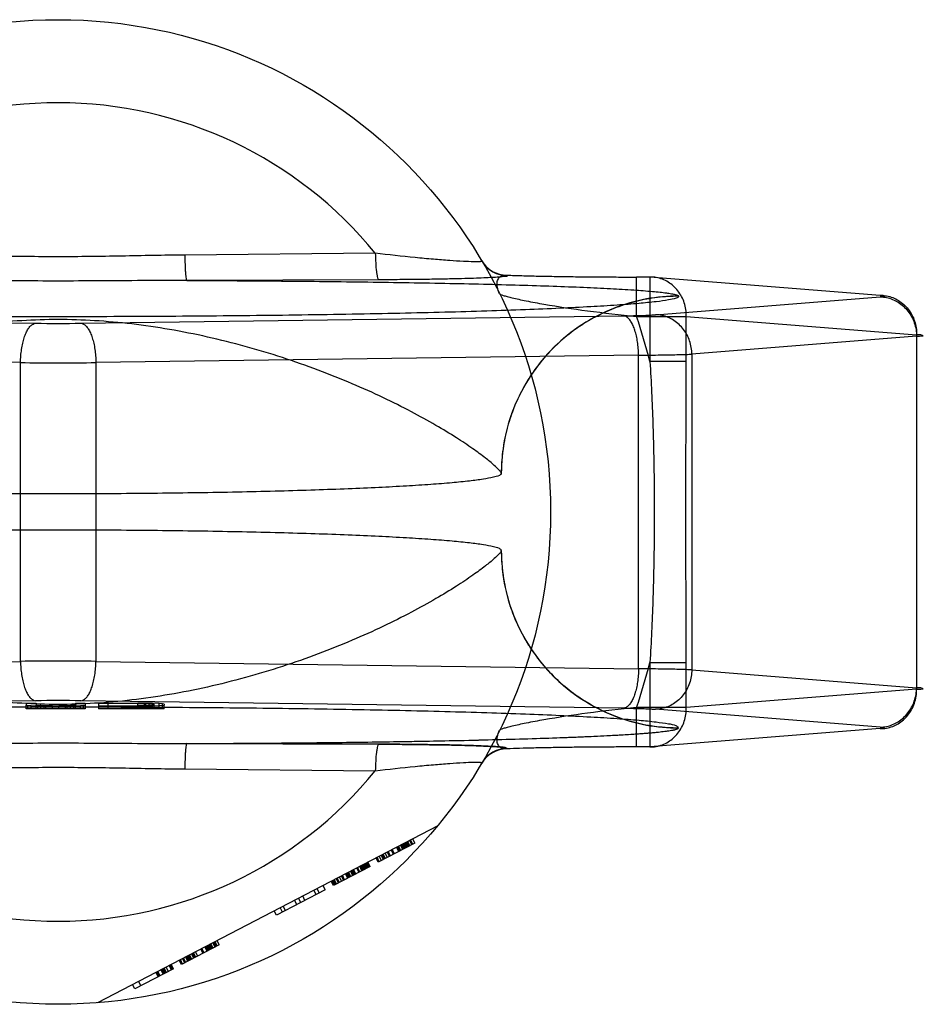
# Model space of a CAD drawing. Header units: millimetres. Extents: x 0 to 297, y 0 to 210.
# Tile 4 of 24: x 107.13 to 108.97, y 86.13 to 88.13. Entities that reach past the tile are written whole.
import ezdxf

# ---------------------------------------------------------------- set-up
doc = ezdxf.new("R2010")
doc.units = ezdxf.units.MM
doc.header["$LTSCALE"] = 16.335
doc.layers.add('001-M31079-X02', color=7, linetype='CONTINUOUS')

msp = doc.modelspace()

# ---------------------------------------------------------------- linework, layer by layer
at = {"layer": '001-M31079-X02', "color": 9, "linetype": 'Continuous'}
for p, q in [((107.8545, 87.6526), (107.4676, 87.6488)), ((108.1221, 87.6079), (108.1226, 87.607)), ((108.3852, 87.5242), (108.3852, 87.6042)), ((108.4123, 87.6042), (108.3852, 87.6042)), ((108.4123, 87.6042), (108.4123, 87.4325)), ((108.88, 87.5669), (108.4123, 87.6042)), ((107.8618, 87.5985), (107.4717, 87.5972)), ((108.4235, 87.5275), (108.88, 87.5639)), ((108.4705, 87.5651), (108.4705, 87.5655)), ((106.0625, 87.5253), (107.1646, 87.5103)), ((107.2565, 87.5103), (108.3586, 87.5253)), ((108.3852, 87.5242), (108.4862, 87.5242)), ((108.4862, 87.4325), (108.4862, 87.5242)), ((108.4862, 87.5242), (108.954, 87.4869)), ((108.954, 87.4839), (108.4974, 87.4475)), ((108.954, 87.4869), (108.954, 86.7668)), ((107.134, 87.4303), (106.0319, 87.4454)), ((108.3892, 87.4454), (107.2871, 87.4303)), ((108.3892, 86.8084), (108.3892, 87.4454)), ((108.4974, 87.4475), (108.4974, 86.8062)), ((107.134, 86.8234), (107.134, 87.4303)), ((107.2871, 87.4303), (107.2871, 86.8234)), ((108.4862, 87.4325), (108.4123, 87.4325)), ((106.0319, 86.8084), (107.134, 86.8234)), ((107.2871, 86.8234), (108.3892, 86.8084)), ((108.4123, 86.8213), (108.4123, 86.6496)), ((108.4123, 86.8213), (108.4862, 86.8213)), ((108.4862, 86.7296), (108.4862, 86.8213)), ((108.4974, 86.8062), (108.954, 86.7699)), ((108.954, 86.7668), (108.4862, 86.7296)), ((108.3852, 86.6496), (108.3852, 86.7296)), ((108.4862, 86.7296), (108.3852, 86.7296)), ((107.4676, 86.605), (107.8545, 86.6012))]:
    msp.add_line(p, q, dxfattribs=at)
at = {"layer": '001-M31079-X02', "color": 6, "linetype": 'Continuous'}
for p, q in [((108.1105, 87.2053), (108.1105, 87.2057)), ((108.1105, 87.048), (108.1105, 87.0485)), ((107.1455, 86.7269), (107.1455, 86.7345)), ((107.2655, 86.7269), (107.1455, 86.7269)), ((107.1488, 86.7269), (107.1488, 86.7338)), ((107.1555, 86.7269), (107.1555, 86.7332)), ((107.1655, 86.7269), (107.1655, 86.7345)), ((107.1688, 86.7269), (107.1688, 86.7339)), ((107.1755, 86.7269), (107.1755, 86.7334)), ((107.1821, 86.7269), (107.1821, 86.7325)), ((107.1855, 86.7269), (107.1855, 86.7332)), ((107.1988, 86.7269), (107.1988, 86.7331)), ((107.2121, 86.7269), (107.2121, 86.7332)), ((107.2255, 86.7269), (107.2255, 86.7334)), ((107.2288, 86.7269), (107.2288, 86.7323)), ((107.2355, 86.7269), (107.2355, 86.7335)), ((107.2421, 86.7269), (107.2421, 86.7339)), ((107.2455, 86.7269), (107.2455, 86.7345)), ((107.2555, 86.7269), (107.2555, 86.7332)), ((107.2621, 86.7269), (107.2621, 86.7338)), ((107.2655, 86.7345), (107.2655, 86.7269)), ((107.2921, 86.7322), (107.2921, 86.7269)), ((107.4255, 86.7269), (107.2921, 86.7269)), ((107.3121, 86.7269), (107.3121, 86.738)), ((107.3721, 86.738), (107.3121, 86.738)), ((107.3121, 86.7331), (107.3721, 86.7331)), ((107.3721, 86.7269), (107.3721, 86.7388)), ((107.3721, 86.738), (107.3855, 86.7379)), ((107.3855, 86.7332), (107.3721, 86.7331)), ((107.3855, 86.7269), (107.3855, 86.7379)), ((107.3855, 86.7379), (107.3955, 86.7376)), ((107.3955, 86.7335), (107.3855, 86.7332)), ((107.3888, 86.7269), (107.3888, 86.7386)), ((107.3955, 86.7269), (107.3955, 86.7377)), ((107.3955, 86.7376), (107.4021, 86.7372)), ((107.4021, 86.7339), (107.3955, 86.7335)), ((107.4021, 86.7269), (107.4021, 86.7384)), ((107.4021, 86.7372), (107.4055, 86.7366)), ((107.4055, 86.7345), (107.4021, 86.7339)), ((107.4055, 86.7269), (107.4055, 86.7366)), ((107.4155, 86.7269), (107.4155, 86.7379)), ((107.4221, 86.7269), (107.4221, 86.7373)), ((107.4255, 86.7269), (107.4255, 86.7345)), ((107.9812, 86.4896), (107.2905, 86.1301)), ((107.931, 86.4522), (107.9263, 86.4611)), ((107.9351, 86.4544), (107.9305, 86.4632)), ((107.9351, 86.4544), (107.8606, 86.4156)), ((107.8916, 86.4317), (107.887, 86.4406)), ((107.8937, 86.4328), (107.8891, 86.4417)), ((107.902, 86.4371), (107.8974, 86.446)), ((107.9041, 86.4382), (107.8994, 86.4471)), ((107.9061, 86.4393), (107.9015, 86.4481)), ((107.9103, 86.4414), (107.9056, 86.4503)), ((107.9123, 86.4425), (107.9077, 86.4514)), ((107.9144, 86.4436), (107.9098, 86.4524)), ((107.9165, 86.4447), (107.9119, 86.4535)), ((107.9185, 86.4457), (107.9139, 86.4546)), ((107.9206, 86.4468), (107.916, 86.4557)), ((107.9227, 86.4479), (107.9181, 86.4568)), ((107.9201, 86.4578), (107.9248, 86.449)), ((107.9289, 86.4511), (107.9243, 86.46)), ((107.8606, 86.4156), (107.856, 86.4244)), ((107.8627, 86.4166), (107.858, 86.4255)), ((107.8668, 86.4188), (107.8622, 86.4277)), ((107.8709, 86.421), (107.8663, 86.4298)), ((107.873, 86.422), (107.8684, 86.4309)), ((107.8751, 86.4231), (107.8705, 86.432)), ((107.8792, 86.4253), (107.8746, 86.4341)), ((107.8834, 86.4274), (107.8787, 86.4363)), ((107.8854, 86.4285), (107.8808, 86.4374)), ((107.844, 86.4069), (107.7695, 86.3682)), ((107.8151, 86.3919), (107.8104, 86.4007)), ((107.8213, 86.3951), (107.8167, 86.404)), ((107.8233, 86.3962), (107.8187, 86.405)), ((107.8275, 86.3983), (107.8229, 86.4072)), ((107.8295, 86.3994), (107.8249, 86.4083)), ((107.8316, 86.4005), (107.827, 86.4094)), ((107.8337, 86.4016), (107.8291, 86.4104)), ((107.8358, 86.4026), (107.8311, 86.4115)), ((107.8378, 86.4037), (107.8332, 86.4126)), ((107.8399, 86.4048), (107.8353, 86.4137)), ((107.8374, 86.4147), (107.842, 86.4059)), ((107.844, 86.4069), (107.8394, 86.4158)), ((107.7757, 86.3714), (107.7711, 86.3803)), ((107.7799, 86.3735), (107.7753, 86.3824)), ((107.7819, 86.3746), (107.7773, 86.3835)), ((107.7861, 86.3768), (107.7815, 86.3856)), ((107.7902, 86.3789), (107.7856, 86.3878)), ((107.7923, 86.38), (107.7877, 86.3889)), ((107.7985, 86.3832), (107.7939, 86.3921)), ((107.8006, 86.3843), (107.796, 86.3932)), ((107.8026, 86.3854), (107.798, 86.3943)), ((107.8047, 86.3865), (107.8001, 86.3953)), ((107.8089, 86.3886), (107.8042, 86.3975)), ((107.8109, 86.3897), (107.8063, 86.3986)), ((107.813, 86.3908), (107.8084, 86.3997)), ((107.7359, 86.3619), (107.7406, 86.3531)), ((107.753, 86.3595), (107.7484, 86.3684)), ((107.7695, 86.3682), (107.7649, 86.377)), ((107.7716, 86.3692), (107.767, 86.3781)), ((107.7737, 86.3703), (107.7691, 86.3792)), ((107.753, 86.3595), (107.6536, 86.3078)), ((107.7033, 86.3337), (107.6987, 86.3426)), ((107.7116, 86.338), (107.707, 86.3469)), ((107.7343, 86.3498), (107.7297, 86.3587)), ((107.666, 86.3143), (107.6614, 86.3232)), ((107.6723, 86.3175), (107.6676, 86.3264)), ((107.695, 86.3294), (107.6904, 86.3382)), ((107.6536, 86.3078), (107.649, 86.3167)), ((107.5377, 86.2475), (107.4611, 86.2076)), ((107.5067, 86.2313), (107.5021, 86.2402)), ((107.5129, 86.2346), (107.5083, 86.2434)), ((107.515, 86.2356), (107.5103, 86.2445)), ((107.517, 86.2367), (107.5124, 86.2456)), ((107.5191, 86.2378), (107.5145, 86.2467)), ((107.5212, 86.2389), (107.5165, 86.2477)), ((107.5232, 86.2399), (107.5186, 86.2488)), ((107.5253, 86.241), (107.5207, 86.2499)), ((107.5294, 86.2432), (107.5248, 86.252)), ((107.5269, 86.2531), (107.5315, 86.2443)), ((107.5336, 86.2453), (107.529, 86.2542)), ((107.5377, 86.2475), (107.5331, 86.2564)), ((107.4694, 86.2119), (107.4648, 86.2208)), ((107.4736, 86.2141), (107.4689, 86.223)), ((107.4756, 86.2152), (107.471, 86.224)), ((107.4777, 86.2162), (107.4731, 86.2251)), ((107.4798, 86.2173), (107.4752, 86.2262)), ((107.4818, 86.2184), (107.4772, 86.2273)), ((107.486, 86.2206), (107.4814, 86.2294)), ((107.4881, 86.2216), (107.4834, 86.2305)), ((107.4901, 86.2227), (107.4855, 86.2316)), ((107.4943, 86.2249), (107.4896, 86.2337)), ((107.5046, 86.2303), (107.5, 86.2391)), ((107.4301, 86.1915), (107.4255, 86.2003)), ((107.4342, 86.1936), (107.4296, 86.2025)), ((107.4404, 86.1969), (107.4358, 86.2057)), ((107.4425, 86.1979), (107.4379, 86.2068)), ((107.4446, 86.199), (107.44, 86.2079)), ((107.4611, 86.2076), (107.4565, 86.2165)), ((107.4632, 86.2087), (107.4586, 86.2176)), ((107.4674, 86.2109), (107.4627, 86.2197)), ((107.4446, 86.199), (107.3659, 86.1581)), ((107.4089, 86.1917), (107.4135, 86.1828)), ((107.4156, 86.1839), (107.411, 86.1928)), ((107.4177, 86.185), (107.4131, 86.1939)), ((107.4239, 86.1882), (107.4193, 86.1971)), ((107.426, 86.1893), (107.4213, 86.1982)), ((107.428, 86.1904), (107.4234, 86.1993)), ((107.3659, 86.1581), (107.3613, 86.1669)), ((107.3737, 86.1734), (107.3784, 86.1645))]:
    msp.add_line(p, q, dxfattribs=at)
at = {"layer": '001-M31079-X02', "color": 7, "linetype": 'Continuous'}
for p, q in [((107.1646, 86.7435), (106.0625, 86.7284)), ((108.3586, 86.7284), (107.2565, 86.7435)), ((107.1455, 86.7388), (107.1455, 86.7345)), ((107.1455, 86.7388), (107.1655, 86.7388)), ((107.1455, 86.7345), (107.1488, 86.7338)), ((107.1555, 86.7332), (107.1488, 86.7338)), ((107.1688, 86.7327), (107.1555, 86.7332)), ((107.1655, 86.7388), (107.1655, 86.7345)), ((107.1688, 86.7339), (107.1655, 86.7345)), ((107.1755, 86.7335), (107.1688, 86.7339)), ((107.1688, 86.7327), (107.1821, 86.7324)), ((107.1821, 86.7325), (107.1688, 86.7325)), ((107.1855, 86.7332), (107.1755, 86.7335)), ((107.1755, 86.7334), (107.1855, 86.7334)), ((107.1821, 86.7324), (107.1988, 86.7322)), ((107.1988, 86.7323), (107.1821, 86.7323)), ((107.1855, 86.7332), (107.1988, 86.7332)), ((107.1988, 86.7331), (107.1855, 86.7332)), ((107.1988, 86.7331), (107.2121, 86.7331)), ((107.2121, 86.7322), (107.1988, 86.7322)), ((107.2255, 86.7332), (107.2121, 86.7331)), ((107.2121, 86.7332), (107.2255, 86.7332)), ((107.2121, 86.7322), (107.2288, 86.7324)), ((107.2288, 86.7323), (107.2121, 86.7323)), ((107.2355, 86.7335), (107.2255, 86.7332)), ((107.2255, 86.7334), (107.2355, 86.7334)), ((107.2288, 86.7324), (107.2421, 86.7327)), ((107.2421, 86.7325), (107.2288, 86.7325)), ((107.2421, 86.7339), (107.2355, 86.7335)), ((107.2455, 86.7345), (107.2421, 86.7339)), ((107.2555, 86.7332), (107.2421, 86.7327)), ((107.2455, 86.7388), (107.2455, 86.7345)), ((107.2455, 86.7388), (107.2655, 86.7388)), ((107.2621, 86.7338), (107.2555, 86.7332)), ((107.2621, 86.7338), (107.2655, 86.7345)), ((107.2655, 86.7388), (107.2655, 86.7345)), ((107.2921, 86.7388), (107.2921, 86.7322)), ((107.2921, 86.7388), (107.3721, 86.7388)), ((107.3721, 86.7322), (107.2921, 86.7322)), ((107.3721, 86.7388), (107.3888, 86.7388)), ((107.3888, 86.7387), (107.3721, 86.7388)), ((107.3721, 86.7322), (107.3888, 86.7324)), ((107.3888, 86.7323), (107.3721, 86.7323)), ((107.4021, 86.7384), (107.3888, 86.7387)), ((107.3888, 86.7386), (107.4021, 86.7386)), ((107.3888, 86.7324), (107.4021, 86.7327)), ((107.4021, 86.7325), (107.3888, 86.7325)), ((107.4155, 86.7379), (107.4021, 86.7384)), ((107.4155, 86.7332), (107.4021, 86.7327)), ((107.4221, 86.7373), (107.4155, 86.7379)), ((107.4221, 86.7338), (107.4155, 86.7332)), ((107.4255, 86.7366), (107.4221, 86.7373)), ((107.4221, 86.7338), (107.4255, 86.7345)), ((107.4255, 86.7366), (107.4255, 86.7345)), ((108.88, 86.6899), (108.4235, 86.7263)), ((108.88, 86.6869), (108.4123, 86.6496)), ((108.4705, 86.6882), (108.4705, 86.6887)), ((108.4705, 86.6882), (108.4705, 86.6887)), ((107.4717, 86.6565), (107.8618, 86.6552)), ((107.8618, 86.6552), (107.4717, 86.6565)), ((108.1226, 86.6467), (108.1223, 86.6459)), ((108.4123, 86.6496), (108.3852, 86.6496))]:
    msp.add_line(p, q, dxfattribs=at)
at = {"layer": '001-M31079-X02', "color": 9, "linetype": 'Continuous'}
msp.add_circle((107.2105, 87.1269), 1, dxfattribs=at)
for centre, radius, start, end in [((107.2105, 87.1269), 0.8313, 39.2269, 140.7731), ((108.1221, 87.6678), 0.0599, 210.6953, 270.0461), ((108.1226, 87.667), 0.0599, 210.6418, 270.05), ((107.2105, 87.1269), 1.24, 14.2686, 18.6881), ((107.2105, 91.0029), 3.4929, 269.2467, 270.7533), ((107.2105, 97.1468), 9.7168, 269.54869, 270.45131), ((107.2105, 77.107), 9.7168, 89.54869, 90.45131), ((107.2105, 87.1269), 1.24, 341.3119, 345.7314), ((108.1221, 86.5859), 0.0599, 89.9539, 149.3056), ((108.1226, 86.5868), 0.0599, 89.95, 149.359), ((107.2105, 87.1269), 0.8313, 219.2269, 320.7731)]:
    msp.add_arc(centre, radius, start, end, dxfattribs=at)
at = {"layer": '001-M31079-X02', "color": 7, "linetype": 'Continuous'}
for centre, radius, start, end in [((107.2105, 83.2465), 3.4973, 89.2476, 90.7523), ((107.2105, 83.2509), 3.4929, 89.2467, 90.7533)]:
    msp.add_arc(centre, radius, start, end, dxfattribs=at)
at = {"layer": '001-M31079-X02', "color": 9, "linetype": 'Continuous'}
for points, knots in [([(107.4676, 87.6488), (107.4247, 87.6484), (107.339, 87.6465), (107.2105, 87.6448), (107.0821, 87.6465), (106.9964, 87.6484), (106.9535, 87.6488)], [0, 0, 0, 0, 0.250402, 0.5, 0.749597, 1, 1, 1, 1]), ([(107.4676, 87.6488), (107.4676, 87.6424), (107.4679, 87.633), (107.4684, 87.621), (107.4689, 87.6131), (107.4695, 87.6067), (107.4701, 87.6019), (107.4708, 87.599), (107.4713, 87.5974), (107.4717, 87.5972)], [0, 0, 0, 0, 0.368459, 0.542, 0.696116, 0.822298, 0.915752, 0.973941, 1, 1, 1, 1]), ([(108.071, 87.6364), (108.0712, 87.6361), (108.07, 87.6356), (108.0689, 87.6355), (108.066, 87.6351), (108.0612, 87.635), (108.0499, 87.6351), (108.0311, 87.6359), (108.0038, 87.6376), (107.9712, 87.6402), (107.9208, 87.6449), (107.8815, 87.6493), (107.8545, 87.6526)], [0, 0, 0, 0, 0.004516, 0.010291, 0.018656, 0.043159, 0.077667, 0.174246, 0.302259, 0.454822, 0.625433, 1, 1, 1, 1]), ([(107.8545, 87.6526), (107.8546, 87.6459), (107.8551, 87.6333), (107.8563, 87.6183), (107.8579, 87.6084), (107.859, 87.6033), (107.8601, 87.6002), (107.8612, 87.5987), (107.8618, 87.5985)], [0, 0, 0, 0, 0.362821, 0.688622, 0.814703, 0.908714, 0.96876, 1, 1, 1, 1]), ([(108.1226, 87.607), (108.1238, 87.6052), (108.1138, 87.6053), (108.1075, 87.6039), (108.094, 87.6033), (108.0784, 87.6024), (108.0585, 87.6016), (108.0351, 87.6009), (108.0078, 87.6002), (107.9767, 87.5996), (107.9417, 87.5991), (107.903, 87.5988), (107.8759, 87.5986), (107.8618, 87.5985)], [0, 0, 0, 0, 0.02457, 0.057729, 0.104982, 0.166344, 0.241951, 0.331914, 0.436318, 0.555329, 0.689105, 0.837622, 1, 1, 1, 1]), ([(108.1069, 87.5702), (108.1048, 87.5744), (108.1019, 87.5825), (108.1014, 87.5942), (108.1053, 87.6034), (108.1132, 87.6082), (108.1191, 87.6082), (108.1221, 87.6079)], [0, 0, 0, 0, 0.27099, 0.493102, 0.667777, 0.824098, 1, 1, 1, 1]), ([(108.1221, 87.6079), (108.1321, 87.6075), (108.1532, 87.6069), (108.1865, 87.6061), (108.2229, 87.6054), (108.2617, 87.6048), (108.3021, 87.6044), (108.3435, 87.6042), (108.3712, 87.6042), (108.3852, 87.6042)], [0, 0, 0, 0, 0.11337, 0.240887, 0.380096, 0.528444, 0.683089, 0.841296, 1, 1, 1, 1]), ([(108.4862, 87.5242), (108.4862, 87.5289), (108.4856, 87.5382), (108.4824, 87.5518), (108.477, 87.5646), (108.4696, 87.5761), (108.4604, 87.5861), (108.4498, 87.5941), (108.4379, 87.6), (108.4253, 87.6035), (108.4166, 87.6042), (108.4123, 87.6042)], [0, 0, 0, 0, 0.115548, 0.230792, 0.344911, 0.457252, 0.568031, 0.677491, 0.785649, 0.893024, 1, 1, 1, 1]), ([(107.4717, 87.5972), (107.4123, 87.5972), (107.2976, 87.596), (107.1235, 87.596), (107.0088, 87.5972), (106.9494, 87.5972)], [0, 0, 0, 0, 0.341257, 0.658748, 1, 1, 1, 1]), ([(107.4717, 87.5972), (107.5321, 87.597), (107.6513, 87.5963), (107.8261, 87.5945), (107.9664, 87.5922), (108.0725, 87.5899), (108.1458, 87.588), (108.2137, 87.5858), (108.2753, 87.5835), (108.3298, 87.5809), (108.3764, 87.5782), (108.4099, 87.5757), (108.432, 87.5736), (108.4449, 87.5721), (108.4551, 87.5706), (108.4629, 87.569), (108.4676, 87.5676), (108.4702, 87.5663), (108.4705, 87.5655)], [0, 0, 0, 0, 0.181178, 0.357361, 0.524058, 0.602127, 0.675648, 0.743807, 0.805747, 0.8606, 0.907512, 0.945637, 0.961149, 0.97416, 0.984582, 0.992353, 0.997444, 1, 1, 1, 1]), ([(108.4705, 87.5651), (108.4706, 87.563), (108.4612, 87.5599), (108.4479, 87.5569), (108.4215, 87.5534), (108.3872, 87.5501), (108.3426, 87.5467), (108.2892, 87.5435), (108.2271, 87.5404), (108.1567, 87.5375), (108.0788, 87.5349), (107.9939, 87.5324), (107.9027, 87.5303), (107.8059, 87.5284), (107.7043, 87.5268), (107.5987, 87.5255), (107.4901, 87.5245), (107.3792, 87.5238), (107.2669, 87.5235), (107.1542, 87.5235), (107.0419, 87.5238), (106.931, 87.5245), (106.8223, 87.5255), (106.7168, 87.5268), (106.6152, 87.5284), (106.5184, 87.5303), (106.4272, 87.5324), (106.3423, 87.5349), (106.2643, 87.5375), (106.194, 87.5404), (106.1318, 87.5435), (106.0785, 87.5467), (106.0339, 87.5501), (105.9995, 87.5534), (105.9732, 87.5569), (105.9599, 87.5599), (105.9505, 87.563), (105.9505, 87.5651)], [0, 0, 0, 0, 0.002493, 0.008682, 0.018754, 0.032668, 0.050325, 0.07159, 0.096294, 0.12424, 0.155205, 0.188938, 0.22517, 0.263609, 0.303947, 0.345858, 0.389007, 0.433046, 0.477624, 0.52238, 0.566958, 0.610997, 0.654146, 0.696057, 0.736395, 0.774834, 0.811065, 0.844799, 0.875763, 0.903709, 0.928414, 0.949678, 0.967336, 0.981249, 0.991321, 0.99751, 1, 1, 1, 1]), ([(108.1069, 87.5702), (108.1073, 87.5695), (108.1101, 87.5684), (108.1149, 87.5665), (108.123, 87.5643), (108.1335, 87.5617), (108.1465, 87.5588), (108.1679, 87.5543), (108.2143, 87.5458), (108.2889, 87.5346), (108.3518, 87.5275), (108.3852, 87.5242)], [0, 0, 0, 0, 0.009066, 0.028397, 0.057799, 0.096568, 0.143882, 0.198874, 0.328449, 0.644516, 1, 1, 1, 1]), ([(108.4705, 87.5651), (108.4562, 87.5651), (108.4272, 87.5633), (108.3848, 87.5556), (108.344, 87.543), (108.3054, 87.5259), (108.269, 87.5045), (108.235, 87.4786), (108.2041, 87.4486), (108.1765, 87.4146), (108.1532, 87.3772), (108.1344, 87.3369), (108.1206, 87.2942), (108.1123, 87.25), (108.1104, 87.22), (108.1104, 87.2053)], [0, 0, 0, 0, 0.0763, 0.153503, 0.228562, 0.30215, 0.377279, 0.452453, 0.528555, 0.605385, 0.683975, 0.761952, 0.841026, 0.921748, 1, 1, 1, 1]), ([(108.4705, 87.5655), (108.4487, 87.5655), (108.4036, 87.5614), (108.3368, 87.5423), (108.2724, 87.5091), (108.2148, 87.4625), (108.1678, 87.4051), (108.1342, 87.3405), (108.1147, 87.2732), (108.1105, 87.2278), (108.1105, 87.2057)], [0, 0, 0, 0, 0.115883, 0.238876, 0.367183, 0.498434, 0.629909, 0.758865, 0.88286, 1, 1, 1, 1]), ([(108.88, 87.5639), (108.882, 87.564), (108.8841, 87.5643), (108.8905, 87.5649), (108.8842, 87.567), (108.882, 87.5667), (108.88, 87.5669)], [0, 0, 0, 0, 0.325495, 0.494819, 0.674668, 1, 1, 1, 1]), ([(108.88, 87.5669), (108.8844, 87.5669), (108.8931, 87.5662), (108.9057, 87.5627), (108.9175, 87.5568), (108.9282, 87.5488), (108.9374, 87.5389), (108.9447, 87.5273), (108.9501, 87.5146), (108.9534, 87.501), (108.954, 87.4916), (108.954, 87.4869)], [0, 0, 0, 0, 0.107071, 0.214436, 0.322617, 0.432029, 0.542926, 0.655374, 0.769251, 0.884267, 1, 1, 1, 1]), ([(108.88, 87.5639), (108.8843, 87.5638), (108.8929, 87.5629), (108.9053, 87.5591), (108.917, 87.5531), (108.9275, 87.545), (108.9367, 87.5351), (108.9441, 87.5237), (108.9496, 87.5111), (108.9531, 87.4977), (108.9539, 87.4885), (108.954, 87.4839)], [0, 0, 0, 0, 0.106484, 0.213746, 0.322191, 0.432075, 0.543475, 0.656289, 0.770256, 0.884983, 1, 1, 1, 1]), ([(108.3586, 87.5253), (108.3641, 87.5254), (108.3748, 87.5256), (108.3899, 87.526), (108.4032, 87.5264), (108.4142, 87.5269), (108.4207, 87.5273), (108.4235, 87.5275)], [0, 0, 0, 0, 0.25668, 0.492149, 0.698248, 0.869187, 1, 1, 1, 1]), ([(108.3892, 87.4454), (108.3891, 87.4499), (108.3888, 87.4589), (108.3873, 87.472), (108.385, 87.4844), (108.382, 87.4956), (108.3783, 87.5054), (108.3741, 87.5136), (108.3694, 87.5198), (108.3643, 87.5239), (108.3604, 87.5252), (108.3586, 87.5253)], [0, 0, 0, 0, 0.150718, 0.297804, 0.437666, 0.567042, 0.683196, 0.784188, 0.869292, 0.939752, 1, 1, 1, 1]), ([(108.4974, 87.4475), (108.4974, 87.4521), (108.4966, 87.4613), (108.4932, 87.4744), (108.4879, 87.4867), (108.4808, 87.498), (108.4718, 87.5079), (108.4613, 87.5162), (108.4495, 87.5225), (108.4368, 87.5265), (108.4279, 87.5274), (108.4235, 87.5275)], [0, 0, 0, 0, 0.114278, 0.227862, 0.337251, 0.447769, 0.558103, 0.669208, 0.779366, 0.89094, 1, 1, 1, 1]), ([(108.1105, 87.2057), (108.11, 87.208), (108.1046, 87.2134), (108.0943, 87.2237), (108.0762, 87.2383), (108.0507, 87.257), (108.0171, 87.2793), (107.9755, 87.3045), (107.926, 87.3319), (107.8693, 87.3602), (107.8062, 87.3886), (107.7378, 87.4159), (107.6655, 87.4412), (107.5905, 87.4638), (107.514, 87.4829), (107.4371, 87.4982), (107.3605, 87.5094), (107.2851, 87.5162), (107.2105, 87.5185), (107.136, 87.5162), (107.0605, 87.5094), (106.984, 87.4982), (106.9071, 87.4829), (106.8305, 87.4638), (106.7555, 87.4412), (106.6832, 87.4159), (106.6149, 87.3886), (106.5518, 87.3602), (106.4951, 87.3319), (106.4456, 87.3045), (106.404, 87.2793), (106.3704, 87.257), (106.3449, 87.2383), (106.3267, 87.2237), (106.3165, 87.2134), (106.3111, 87.208), (106.3106, 87.2057)], [0, 0, 0, 0, 0.003555, 0.011107, 0.022959, 0.039262, 0.060042, 0.085221, 0.114497, 0.147384, 0.18326, 0.221413, 0.261105, 0.301644, 0.342428, 0.382958, 0.422872, 0.461919, 0.5, 0.538082, 0.577129, 0.617043, 0.657573, 0.698356, 0.738896, 0.778588, 0.81674, 0.852617, 0.885504, 0.914779, 0.939958, 0.960738, 0.977042, 0.988893, 0.996445, 1, 1, 1, 1]), ([(107.134, 87.4303), (107.1341, 87.4349), (107.1344, 87.4438), (107.1359, 87.457), (107.1382, 87.4693), (107.1412, 87.4806), (107.1449, 87.4904), (107.1491, 87.4985), (107.1538, 87.5047), (107.1589, 87.5089), (107.1628, 87.5101), (107.1646, 87.5103)], [0, 0, 0, 0, 0.150719, 0.297804, 0.437667, 0.567042, 0.683197, 0.784188, 0.869292, 0.939752, 1, 1, 1, 1]), ([(107.2565, 87.5103), (107.2583, 87.5101), (107.2621, 87.5089), (107.2673, 87.5047), (107.272, 87.4985), (107.2762, 87.4904), (107.2799, 87.4806), (107.2829, 87.4693), (107.2852, 87.457), (107.2866, 87.4438), (107.287, 87.4349), (107.2871, 87.4303)], [0, 0, 0, 0, 0.060245, 0.130705, 0.215808, 0.3168, 0.432955, 0.562331, 0.702194, 0.849281, 1, 1, 1, 1]), ([(108.954, 87.4839), (108.9568, 87.484), (108.9599, 87.4844), (108.9703, 87.4846), (108.9601, 87.4872), (108.9568, 87.4868), (108.954, 87.4869)], [0, 0, 0, 0, 0.308454, 0.496297, 0.691701, 1, 1, 1, 1]), ([(108.3892, 87.4454), (108.397, 87.4455), (108.4121, 87.4456), (108.4337, 87.4459), (108.4533, 87.4462), (108.4704, 87.4466), (108.4849, 87.447), (108.4936, 87.4473), (108.4974, 87.4475)], [0, 0, 0, 0, 0.216747, 0.417772, 0.599472, 0.758798, 0.893087, 1, 1, 1, 1]), ([(108.4123, 87.4325), (108.4149, 87.3908), (108.4186, 87.3088), (108.4212, 87.1871), (108.4212, 87.0667), (108.4186, 86.9449), (108.4149, 86.8629), (108.4123, 86.8213)], [0, 0, 0, 0, 0.204736, 0.40264, 0.597353, 0.795252, 1, 1, 1, 1]), ([(108.4862, 86.8213), (108.4862, 86.8723), (108.4856, 86.9742), (108.485, 87.1269), (108.4856, 87.2796), (108.4862, 87.3815), (108.4862, 87.4325)], [0, 0, 0, 0, 0.250466, 0.5, 0.749534, 1, 1, 1, 1]), ([(108.1105, 87.048), (108.11, 87.0458), (108.1046, 87.0403), (108.0943, 87.0301), (108.0761, 87.0155), (108.0507, 86.9968), (108.0171, 86.9745), (107.9755, 86.9492), (107.926, 86.9219), (107.8693, 86.8935), (107.8062, 86.8652), (107.7379, 86.8378), (107.6656, 86.8125), (107.5906, 86.79), (107.5141, 86.7708), (107.4371, 86.7555), (107.3606, 86.7444), (107.2851, 86.7376), (107.2105, 86.7352), (107.136, 86.7376), (107.0605, 86.7444), (106.984, 86.7555), (106.907, 86.7708), (106.8305, 86.79), (106.7555, 86.8125), (106.6832, 86.8378), (106.6149, 86.8652), (106.5518, 86.8935), (106.495, 86.9219), (106.4456, 86.9492), (106.404, 86.9745), (106.3704, 86.9968), (106.3449, 87.0155), (106.3267, 87.0301), (106.3165, 87.0403), (106.3111, 87.0458), (106.3106, 87.048)], [0, 0, 0, 0, 0.003556, 0.01111, 0.022961, 0.039265, 0.060043, 0.08522, 0.114493, 0.147377, 0.183251, 0.221401, 0.261091, 0.301628, 0.342411, 0.38294, 0.422856, 0.461909, 0.5, 0.538091, 0.577144, 0.61706, 0.657589, 0.698372, 0.738909, 0.7786, 0.816749, 0.852623, 0.885507, 0.91478, 0.939957, 0.960735, 0.977039, 0.98889, 0.996444, 1, 1, 1, 1]), ([(108.1104, 87.0485), (108.1104, 87.0342), (108.1122, 87.0053), (108.1199, 86.9629), (108.1325, 86.9221), (108.1496, 86.8835), (108.1711, 86.8471), (108.197, 86.8131), (108.2271, 86.7822), (108.2611, 86.7547), (108.2985, 86.7314), (108.3389, 86.7126), (108.3816, 86.6988), (108.4258, 86.6905), (108.4558, 86.6887), (108.4705, 86.6887)], [0, 0, 0, 0, 0.076158, 0.153158, 0.228334, 0.301941, 0.37695, 0.452289, 0.528431, 0.605124, 0.6839, 0.761958, 0.840937, 0.921804, 1, 1, 1, 1]), ([(108.1105, 87.048), (108.1105, 87.026), (108.1147, 86.9805), (108.1342, 86.9133), (108.1678, 86.8487), (108.2148, 86.7912), (108.2724, 86.7447), (108.3368, 86.7115), (108.4036, 86.6924), (108.4487, 86.6882), (108.4705, 86.6882)], [0, 0, 0, 0, 0.11714, 0.241135, 0.370091, 0.501566, 0.632817, 0.761124, 0.884117, 1, 1, 1, 1]), ([(107.134, 86.8234), (107.1341, 86.8189), (107.1344, 86.8099), (107.1359, 86.7968), (107.1382, 86.7844), (107.1412, 86.7732), (107.1449, 86.7634), (107.1491, 86.7553), (107.1538, 86.7491), (107.1589, 86.7449), (107.1628, 86.7436), (107.1646, 86.7435)], [0, 0, 0, 0, 0.150717, 0.297802, 0.437664, 0.56704, 0.683194, 0.784186, 0.869291, 0.939752, 1, 1, 1, 1]), ([(107.2565, 86.7435), (107.2583, 86.7436), (107.2621, 86.7449), (107.2671, 86.7489), (107.2717, 86.7549), (107.2759, 86.7627), (107.2796, 86.7723), (107.2827, 86.7835), (107.2851, 86.7961), (107.2866, 86.8095), (107.287, 86.8188), (107.2871, 86.8234)], [0, 0, 0, 0, 0.059848, 0.129478, 0.21067, 0.30855, 0.422325, 0.551959, 0.693198, 0.845764, 1, 1, 1, 1]), ([(108.3892, 86.8084), (108.3891, 86.8038), (108.3888, 86.7948), (108.3873, 86.7817), (108.385, 86.7694), (108.382, 86.7581), (108.3783, 86.7483), (108.3741, 86.7402), (108.3694, 86.734), (108.3643, 86.7298), (108.3604, 86.7286), (108.3586, 86.7284)], [0, 0, 0, 0, 0.150717, 0.297802, 0.437664, 0.56704, 0.683194, 0.784186, 0.869291, 0.939752, 1, 1, 1, 1]), ([(108.4974, 86.8062), (108.4936, 86.8064), (108.4849, 86.8068), (108.4704, 86.8072), (108.4533, 86.8075), (108.4337, 86.8079), (108.4121, 86.8082), (108.397, 86.8083), (108.3892, 86.8084)], [0, 0, 0, 0, 0.106969, 0.24139, 0.400755, 0.582395, 0.783355, 1, 1, 1, 1]), ([(108.4974, 86.8062), (108.4974, 86.8016), (108.4965, 86.7924), (108.4931, 86.779), (108.4876, 86.7664), (108.4802, 86.755), (108.471, 86.7451), (108.4605, 86.737), (108.4488, 86.731), (108.4364, 86.7273), (108.4278, 86.7263), (108.4235, 86.7263)], [0, 0, 0, 0, 0.115018, 0.229746, 0.343713, 0.456528, 0.567928, 0.677812, 0.786256, 0.893517, 1, 1, 1, 1]), ([(108.88, 86.6899), (108.8843, 86.69), (108.8929, 86.6909), (108.9053, 86.6946), (108.917, 86.7007), (108.9275, 86.7087), (108.9367, 86.7186), (108.9441, 86.73), (108.9496, 86.7426), (108.9531, 86.756), (108.9539, 86.7653), (108.954, 86.7699)], [0, 0, 0, 0, 0.106478, 0.213739, 0.322185, 0.432069, 0.54347, 0.656285, 0.770253, 0.884982, 1, 1, 1, 1]), ([(108.88, 86.6869), (108.8843, 86.6868), (108.893, 86.6875), (108.9054, 86.6909), (108.9169, 86.6966), (108.9274, 86.7043), (108.9366, 86.714), (108.9442, 86.7255), (108.9499, 86.7384), (108.9533, 86.7524), (108.954, 86.762), (108.954, 86.7668)], [0, 0, 0, 0, 0.106359, 0.212591, 0.316219, 0.423151, 0.53269, 0.646153, 0.761699, 0.881375, 1, 1, 1, 1]), ([(108.954, 86.7668), (108.9568, 86.767), (108.9599, 86.7673), (108.9703, 86.7675), (108.9601, 86.7702), (108.9568, 86.7697), (108.954, 86.7699)], [0, 0, 0, 0, 0.308454, 0.496297, 0.691701, 1, 1, 1, 1]), ([(108.3852, 86.7296), (108.3518, 86.7263), (108.2889, 86.7192), (108.2143, 86.708), (108.1679, 86.6994), (108.1465, 86.695), (108.1335, 86.6921), (108.123, 86.6894), (108.1149, 86.6873), (108.1101, 86.6854), (108.1073, 86.6843), (108.1069, 86.6835)], [0, 0, 0, 0, 0.355482, 0.671549, 0.801125, 0.856117, 0.903432, 0.942201, 0.971603, 0.990934, 1, 1, 1, 1]), ([(108.4123, 86.6496), (108.4166, 86.6495), (108.4252, 86.6502), (108.4378, 86.6537), (108.4497, 86.6596), (108.4604, 86.6677), (108.4696, 86.6776), (108.477, 86.6891), (108.4824, 86.7019), (108.4856, 86.7155), (108.4862, 86.7249), (108.4862, 86.7296)], [0, 0, 0, 0, 0.105867, 0.213506, 0.322247, 0.431686, 0.542546, 0.655169, 0.769173, 0.884293, 1, 1, 1, 1]), ([(108.1221, 86.6459), (108.1191, 86.6455), (108.1132, 86.6456), (108.1053, 86.6504), (108.1014, 86.6596), (108.1019, 86.6713), (108.1048, 86.6794), (108.1069, 86.6835)], [0, 0, 0, 0, 0.175939, 0.33226, 0.506926, 0.729017, 1, 1, 1, 1]), ([(106.9494, 86.6565), (107.0089, 86.6565), (107.1235, 86.6578), (107.2976, 86.6578), (107.4122, 86.6565), (107.4717, 86.6565)], [0, 0, 0, 0, 0.341795, 0.658236, 1, 1, 1, 1]), ([(107.4717, 86.6565), (107.4713, 86.6563), (107.4708, 86.6547), (107.4701, 86.6519), (107.4695, 86.647), (107.4689, 86.6406), (107.4684, 86.6328), (107.4679, 86.6207), (107.4676, 86.6113), (107.4676, 86.605)], [0, 0, 0, 0, 0.026059, 0.084248, 0.177702, 0.303884, 0.458, 0.631541, 1, 1, 1, 1]), ([(107.8618, 86.6552), (107.8612, 86.6551), (107.8601, 86.6535), (107.859, 86.6504), (107.8579, 86.6453), (107.8563, 86.6354), (107.8551, 86.6205), (107.8546, 86.6078), (107.8545, 86.6012)], [0, 0, 0, 0, 0.03124, 0.091286, 0.185297, 0.311377, 0.637179, 1, 1, 1, 1]), ([(106.9535, 86.605), (106.9964, 86.6053), (107.0821, 86.6073), (107.2105, 86.6089), (107.339, 86.6073), (107.4247, 86.6053), (107.4676, 86.605)], [0, 0, 0, 0, 0.250402, 0.5, 0.749597, 1, 1, 1, 1]), ([(107.8545, 86.6012), (107.8815, 86.6045), (107.9208, 86.6088), (107.9712, 86.6135), (108.0038, 86.6161), (108.0311, 86.6179), (108.0499, 86.6187), (108.0612, 86.6187), (108.066, 86.6186), (108.0689, 86.6183), (108.07, 86.6182), (108.0712, 86.6176), (108.071, 86.6173)], [0, 0, 0, 0, 0.374568, 0.545179, 0.697742, 0.825755, 0.922333, 0.956841, 0.981344, 0.989709, 0.995484, 1, 1, 1, 1])]:
    msp.add_open_spline(points, degree=3, knots=knots, dxfattribs=at)
at = {"layer": '001-M31079-X02', "color": 6, "linetype": 'Continuous'}
for points, knots in [([(108.1105, 87.2053), (108.1105, 87.2034), (108.1037, 87.1997), (108.0922, 87.1968), (108.0713, 87.1929), (108.0436, 87.1894), (108.008, 87.1858), (107.9653, 87.1825), (107.9157, 87.1793), (107.8597, 87.1764), (107.7979, 87.1737), (107.7308, 87.1713), (107.659, 87.1691), (107.5831, 87.1673), (107.5038, 87.1659), (107.422, 87.1648), (107.3382, 87.164), (107.2532, 87.1637), (107.1679, 87.1637), (107.0829, 87.164), (106.9991, 87.1648), (106.9172, 87.1659), (106.838, 87.1673), (106.7621, 87.1691), (106.6903, 87.1713), (106.6231, 87.1737), (106.5613, 87.1764), (106.5054, 87.1793), (106.4558, 87.1825), (106.4131, 87.1858), (106.3775, 87.1894), (106.3497, 87.1929), (106.3289, 87.1968), (106.3174, 87.1997), (106.3105, 87.2034), (106.3105, 87.2053)], [0, 0, 0, 0, 0.003145, 0.010238, 0.021627, 0.037284, 0.057093, 0.080886, 0.108455, 0.139552, 0.173898, 0.211182, 0.25107, 0.2932, 0.337192, 0.382651, 0.429166, 0.476318, 0.523684, 0.570837, 0.617352, 0.662811, 0.706803, 0.748933, 0.78882, 0.826104, 0.86045, 0.891547, 0.919115, 0.942908, 0.962717, 0.978373, 0.989762, 0.996855, 1, 1, 1, 1]), ([(108.1105, 87.0485), (108.1105, 87.0504), (108.1037, 87.0541), (108.0922, 87.057), (108.0713, 87.0609), (108.0436, 87.0644), (108.008, 87.0679), (107.9653, 87.0713), (107.9157, 87.0744), (107.8597, 87.0774), (107.7979, 87.0801), (107.7308, 87.0825), (107.659, 87.0846), (107.5831, 87.0864), (107.5038, 87.0879), (107.422, 87.089), (107.3382, 87.0897), (107.2532, 87.0901), (107.1679, 87.0901), (107.0829, 87.0897), (106.9991, 87.089), (106.9172, 87.0879), (106.838, 87.0864), (106.7621, 87.0846), (106.6903, 87.0825), (106.6232, 87.0801), (106.5613, 87.0774), (106.5054, 87.0744), (106.4558, 87.0713), (106.4131, 87.0679), (106.3775, 87.0644), (106.3497, 87.0609), (106.3289, 87.057), (106.3174, 87.0541), (106.3105, 87.0504), (106.3105, 87.0485)], [0, 0, 0, 0, 0.003145, 0.010239, 0.021627, 0.037284, 0.057093, 0.080887, 0.108456, 0.139553, 0.173899, 0.211184, 0.251071, 0.2932, 0.337193, 0.382651, 0.429165, 0.476318, 0.523683, 0.570836, 0.61735, 0.662808, 0.706801, 0.74893, 0.788817, 0.826102, 0.860448, 0.891545, 0.919113, 0.942907, 0.962716, 0.978373, 0.989762, 0.996855, 1, 1, 1, 1])]:
    msp.add_open_spline(points, degree=3, knots=knots, dxfattribs=at)
at = {"layer": '001-M31079-X02', "color": 7, "linetype": 'Continuous'}
for points, knots in [([(108.4705, 86.6887), (108.469, 86.6903), (108.4631, 86.6945), (108.4468, 86.6965), (108.422, 86.7005), (108.387, 86.7036), (108.3427, 86.7071), (108.2892, 86.7103), (108.2271, 86.7134), (108.1568, 86.7162), (108.0788, 86.7189), (107.9939, 86.7213), (107.9027, 86.7235), (107.8059, 86.7254), (107.7044, 86.727), (107.5988, 86.7283), (107.4901, 86.7293), (107.3792, 86.73), (107.267, 86.7303), (107.1542, 86.7303), (107.042, 86.73), (106.9311, 86.7293), (106.8224, 86.7283), (106.7168, 86.727), (106.6153, 86.7254), (106.5185, 86.7235), (106.4272, 86.7213), (106.3423, 86.7189), (106.2644, 86.7162), (106.194, 86.7134), (106.1319, 86.7103), (106.0784, 86.7071), (106.0341, 86.7036), (105.999, 86.7005), (105.9743, 86.6965), (105.958, 86.6945), (105.9521, 86.6903), (105.9505, 86.6887)], [0, 0, 0, 0, 0.002494, 0.008682, 0.018753, 0.032665, 0.05032, 0.071583, 0.096285, 0.124228, 0.155189, 0.18892, 0.225149, 0.263585, 0.30392, 0.34583, 0.388977, 0.433016, 0.477593, 0.52235, 0.566928, 0.610968, 0.654118, 0.696031, 0.73637, 0.774811, 0.811045, 0.844781, 0.875747, 0.903695, 0.928401, 0.949668, 0.967327, 0.981242, 0.991315, 0.997506, 1, 1, 1, 1]), ([(108.4705, 86.6887), (108.469, 86.6903), (108.4631, 86.6945), (108.4468, 86.6965), (108.422, 86.7005), (108.387, 86.7036), (108.3427, 86.7071), (108.2892, 86.7103), (108.2271, 86.7134), (108.1567, 86.7162), (108.0788, 86.7189), (107.9939, 86.7213), (107.9027, 86.7235), (107.8059, 86.7254), (107.7043, 86.727), (107.5987, 86.7283), (107.4901, 86.7293), (107.3792, 86.73), (107.2669, 86.7303), (107.1542, 86.7303), (107.0419, 86.73), (106.931, 86.7293), (106.8223, 86.7283), (106.7168, 86.727), (106.6152, 86.7254), (106.5184, 86.7235), (106.4272, 86.7213), (106.3423, 86.7189), (106.2643, 86.7162), (106.194, 86.7134), (106.1319, 86.7103), (106.0784, 86.7071), (106.0341, 86.7036), (105.999, 86.7005), (105.9743, 86.6965), (105.958, 86.6945), (105.9521, 86.6903), (105.9505, 86.6887)], [0, 0, 0, 0, 0.002493, 0.008682, 0.018754, 0.032668, 0.050325, 0.07159, 0.096294, 0.124241, 0.155205, 0.188938, 0.22517, 0.263609, 0.303947, 0.345858, 0.389007, 0.433047, 0.477624, 0.522381, 0.566958, 0.610998, 0.654146, 0.696058, 0.736395, 0.774834, 0.811066, 0.844799, 0.875764, 0.90371, 0.928414, 0.949679, 0.967336, 0.98125, 0.991322, 0.99751, 1, 1, 1, 1]), ([(108.3586, 86.7284), (108.3641, 86.7283), (108.3748, 86.7282), (108.3899, 86.7278), (108.4032, 86.7274), (108.4142, 86.7269), (108.4207, 86.7265), (108.4235, 86.7263)], [0, 0, 0, 0, 0.25668, 0.492149, 0.698248, 0.869187, 1, 1, 1, 1]), ([(107.4717, 86.6565), (107.5321, 86.6568), (107.6513, 86.6574), (107.8261, 86.6593), (107.9664, 86.6615), (108.0725, 86.6639), (108.1458, 86.6658), (108.2137, 86.6679), (108.2753, 86.6703), (108.3298, 86.6728), (108.3764, 86.6756), (108.4099, 86.678), (108.432, 86.6802), (108.4449, 86.6817), (108.4551, 86.6832), (108.4629, 86.6847), (108.4676, 86.6861), (108.4702, 86.6874), (108.4705, 86.6882)], [0, 0, 0, 0, 0.181178, 0.357361, 0.524058, 0.602127, 0.675648, 0.743807, 0.805747, 0.8606, 0.907512, 0.945637, 0.961149, 0.97416, 0.984582, 0.992353, 0.997444, 1, 1, 1, 1]), ([(107.4717, 86.6565), (107.5138, 86.6567), (107.5932, 86.6571), (107.7068, 86.658), (107.8099, 86.6592), (107.9046, 86.6605), (107.992, 86.6621), (108.0723, 86.6639), (108.1457, 86.6658), (108.212, 86.6679), (108.271, 86.6701), (108.3225, 86.6725), (108.3664, 86.6749), (108.4024, 86.6775), (108.4307, 86.6798), (108.4508, 86.6827), (108.4638, 86.6843), (108.469, 86.6871), (108.4705, 86.6882)], [0, 0, 0, 0, 0.126077, 0.238306, 0.340699, 0.435145, 0.522382, 0.60271, 0.676124, 0.742516, 0.801605, 0.853209, 0.897132, 0.933342, 0.961645, 0.982027, 0.994648, 1, 1, 1, 1]), ([(108.88, 86.6899), (108.882, 86.6898), (108.8841, 86.6895), (108.8904, 86.6889), (108.8842, 86.6868), (108.882, 86.687), (108.88, 86.6869)], [0, 0, 0, 0, 0.326703, 0.494839, 0.673311, 1, 1, 1, 1]), ([(108.88, 86.6899), (108.882, 86.6898), (108.8841, 86.6895), (108.8905, 86.6889), (108.8842, 86.6868), (108.882, 86.687), (108.88, 86.6869)], [0, 0, 0, 0, 0.325495, 0.494819, 0.674668, 1, 1, 1, 1]), ([(107.8618, 86.6552), (107.876, 86.6552), (107.9031, 86.655), (107.9419, 86.6546), (107.9767, 86.6541), (108.0077, 86.6536), (108.0349, 86.6529), (108.0584, 86.6522), (108.0781, 86.6514), (108.0942, 86.6506), (108.1065, 86.6496), (108.1157, 86.649), (108.1206, 86.6477), (108.1226, 86.6467)], [0, 0, 0, 0, 0.163413, 0.311552, 0.444773, 0.5634, 0.667562, 0.75738, 0.83297, 0.894397, 0.94172, 0.975, 1, 1, 1, 1]), ([(108.1226, 86.6467), (108.1206, 86.6476), (108.1158, 86.649), (108.1066, 86.6496), (108.0943, 86.6506), (108.0783, 86.6513), (108.0585, 86.6522), (108.035, 86.6529), (108.0078, 86.6536), (107.9767, 86.6541), (107.9417, 86.6546), (107.903, 86.655), (107.8759, 86.6552), (107.8618, 86.6552)], [0, 0, 0, 0, 0.02457, 0.057729, 0.104982, 0.166344, 0.241952, 0.331915, 0.436318, 0.555329, 0.689105, 0.837623, 1, 1, 1, 1]), ([(108.3852, 86.6496), (108.373, 86.6496), (108.3486, 86.6496), (108.3122, 86.6494), (108.2764, 86.6491), (108.2416, 86.6487), (108.2084, 86.6481), (108.1773, 86.6475), (108.1487, 86.6467), (108.1306, 86.6462), (108.1221, 86.6459)], [0, 0, 0, 0, 0.13907, 0.278026, 0.414814, 0.547507, 0.674317, 0.793298, 0.902292, 1, 1, 1, 1])]:
    msp.add_open_spline(points, degree=3, knots=knots, dxfattribs=at)

doc.saveas('drawing.dxf')
